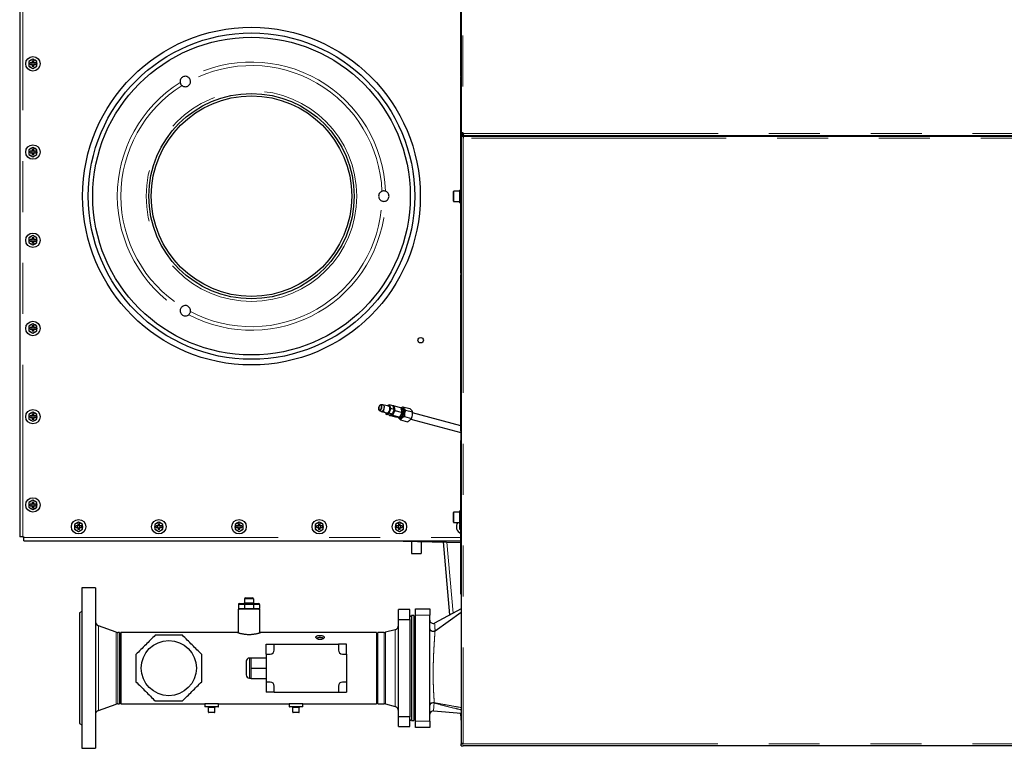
# Model space of a CAD drawing. Header units: millimetres. Extents: x 23 to 246, y 71 to 158.
# Tile 59 of 76: x 143 to 167, y 130 to 148. Entities that reach past the tile are written whole.
import ezdxf

# ---------------------------------------------------------------- set-up
doc = ezdxf.new("R2010")
doc.units = ezdxf.units.MM
doc.linetypes.add('PHANTOM', pattern=[12.7, 6.35, -1.27, 1.27, -1.27, 1.27, -1.27])

msp = doc.modelspace()

# ---------------------------------------------------------------- linework, layer by layer
at = {"color": 7, "linetype": 'Continuous', "lineweight": 25}
for p, q in [((153.831, 155.635), (153.831, 145.591)), ((153.825, 147.01), (153.825, 152.97)), ((142.822, 152.502), (142.822, 135.514)), ((143.152, 147.423), (143.052, 147.366)), ((143.052, 147.366), (143.052, 147.25)), ((143.132, 147.328), (143.082, 147.328)), ((143.082, 147.288), (143.082, 147.328)), ((143.122, 147.328), (143.122, 147.288)), ((143.132, 147.378), (143.172, 147.378)), ((143.132, 147.378), (143.132, 147.328)), ((143.172, 147.338), (143.132, 147.338)), ((143.252, 147.366), (143.152, 147.423)), ((143.172, 147.328), (143.172, 147.378)), ((143.223, 147.328), (143.172, 147.328)), ((143.182, 147.288), (143.182, 147.328)), ((143.223, 147.328), (143.223, 147.288)), ((143.252, 147.25), (143.252, 147.366)), ((143.052, 147.25), (143.152, 147.192)), ((143.082, 147.288), (143.132, 147.288)), ((143.132, 147.288), (143.132, 147.237)), ((143.132, 147.278), (143.172, 147.278)), ((143.172, 147.237), (143.132, 147.237)), ((143.152, 147.192), (143.252, 147.25)), ((143.172, 147.237), (143.172, 147.288)), ((143.172, 147.288), (143.223, 147.288)), ((153.831, 147.01), (153.825, 147.01)), ((153.825, 147.01), (153.825, 147.002)), ((153.831, 147.002), (153.825, 147.002)), ((153.825, 147.002), (153.825, 146.99)), ((153.825, 146.99), (153.831, 146.99)), ((153.825, 146.95), (153.825, 146.99)), ((153.825, 142.126), (153.825, 146.95)), ((153.831, 145.591), (153.851, 145.591)), ((153.831, 145.568), (153.831, 145.591)), ((153.851, 145.568), (153.831, 145.568)), ((153.831, 145.568), (153.831, 145.503)), ((153.831, 145.503), (153.831, 130.367)), ((153.831, 145.503), (153.881, 145.503)), ((153.851, 145.568), (153.851, 145.591)), ((153.851, 145.568), (153.876, 145.568)), ((153.857, 145.545), (153.857, 145.526)), ((153.857, 145.523), (153.857, 145.526)), ((153.857, 145.523), (190.763, 145.523)), ((153.857, 145.523), (153.857, 145.503)), ((153.876, 145.568), (153.887, 145.568)), ((153.881, 145.503), (153.881, 145.453)), ((153.881, 145.503), (173.141, 145.503)), ((143.152, 145.223), (143.052, 145.166)), ((143.052, 145.166), (143.052, 145.05)), ((143.132, 145.128), (143.082, 145.128)), ((143.082, 145.088), (143.082, 145.128)), ((143.122, 145.128), (143.122, 145.088)), ((143.132, 145.178), (143.172, 145.178)), ((143.132, 145.178), (143.132, 145.128)), ((143.172, 145.138), (143.132, 145.138)), ((143.252, 145.166), (143.152, 145.223)), ((143.172, 145.128), (143.172, 145.178)), ((143.223, 145.128), (143.172, 145.128)), ((143.182, 145.088), (143.182, 145.128)), ((143.223, 145.128), (143.223, 145.088)), ((143.252, 145.05), (143.252, 145.166)), ((143.052, 145.05), (143.152, 144.992)), ((143.082, 145.088), (143.132, 145.088)), ((143.132, 145.088), (143.132, 145.037)), ((143.132, 145.078), (143.172, 145.078)), ((143.172, 145.037), (143.132, 145.037)), ((143.152, 144.992), (143.252, 145.05)), ((143.172, 145.037), (143.172, 145.088)), ((143.172, 145.088), (143.223, 145.088)), ((153.825, 144.157), (153.801, 144.157)), ((153.801, 143.843), (153.801, 144.157)), ((153.641, 143.88), (153.641, 144.12)), ((153.801, 144.13), (153.651, 144.13)), ((153.651, 143.87), (153.801, 143.87)), ((153.801, 143.843), (153.825, 143.843)), ((143.152, 143.023), (143.052, 142.966)), ((143.052, 142.966), (143.052, 142.85)), ((143.132, 142.928), (143.082, 142.928)), ((143.082, 142.888), (143.082, 142.928)), ((143.122, 142.928), (143.122, 142.888)), ((143.132, 142.978), (143.172, 142.978)), ((143.132, 142.978), (143.132, 142.928)), ((143.172, 142.938), (143.132, 142.938)), ((143.252, 142.966), (143.152, 143.023)), ((143.172, 142.928), (143.172, 142.978)), ((143.223, 142.928), (143.172, 142.928)), ((143.182, 142.888), (143.182, 142.928)), ((143.223, 142.928), (143.223, 142.888)), ((143.252, 142.85), (143.252, 142.966)), ((143.052, 142.85), (143.152, 142.792)), ((143.082, 142.888), (143.132, 142.888)), ((143.132, 142.888), (143.132, 142.837)), ((143.132, 142.878), (143.172, 142.878)), ((143.172, 142.837), (143.132, 142.837)), ((143.152, 142.792), (143.252, 142.85)), ((143.172, 142.837), (143.172, 142.888)), ((143.172, 142.888), (143.223, 142.888)), ((153.825, 142.086), (153.825, 142.126)), ((153.831, 142.086), (153.825, 142.086)), ((153.825, 142.05), (153.831, 142.05)), ((153.825, 142.01), (153.825, 142.05)), ((153.825, 138.19), (153.825, 142.01)), ((143.152, 140.823), (143.052, 140.766)), ((143.052, 140.766), (143.052, 140.65)), ((143.132, 140.728), (143.082, 140.728)), ((143.082, 140.688), (143.082, 140.728)), ((143.122, 140.728), (143.122, 140.688)), ((143.132, 140.778), (143.172, 140.778)), ((143.132, 140.778), (143.132, 140.728)), ((143.172, 140.738), (143.132, 140.738)), ((143.252, 140.766), (143.152, 140.823)), ((143.172, 140.728), (143.172, 140.778)), ((143.223, 140.728), (143.172, 140.728)), ((143.182, 140.688), (143.182, 140.728)), ((143.223, 140.728), (143.223, 140.688)), ((143.252, 140.65), (143.252, 140.766)), ((143.052, 140.65), (143.152, 140.592)), ((143.082, 140.688), (143.132, 140.688)), ((143.132, 140.688), (143.132, 140.637)), ((143.132, 140.678), (143.172, 140.678)), ((143.172, 140.637), (143.132, 140.637)), ((143.152, 140.592), (143.252, 140.65)), ((143.172, 140.637), (143.172, 140.688)), ((143.172, 140.688), (143.223, 140.688)), ((151.872, 138.805), (151.822, 138.802)), ((152.025, 138.766), (151.881, 138.805)), ((152.045, 138.803), (151.98, 138.778)), ((152.079, 138.713), (152.045, 138.803)), ((152.125, 138.782), (152.045, 138.803)), ((152.125, 138.782), (152.159, 138.691)), ((152.328, 138.731), (152.168, 138.773)), ((152.377, 138.756), (152.553, 138.709)), ((143.152, 138.623), (143.052, 138.566)), ((143.052, 138.566), (143.052, 138.45)), ((143.132, 138.528), (143.082, 138.528)), ((143.082, 138.488), (143.082, 138.528)), ((143.082, 138.488), (143.132, 138.488)), ((143.122, 138.528), (143.122, 138.488)), ((143.132, 138.578), (143.172, 138.578)), ((143.132, 138.578), (143.132, 138.528)), ((143.172, 138.538), (143.132, 138.538)), ((143.132, 138.488), (143.132, 138.437)), ((143.252, 138.566), (143.152, 138.623)), ((143.172, 138.528), (143.172, 138.578)), ((143.223, 138.528), (143.172, 138.528)), ((143.172, 138.437), (143.172, 138.488)), ((143.172, 138.488), (143.223, 138.488)), ((143.182, 138.488), (143.182, 138.528)), ((143.223, 138.528), (143.223, 138.488)), ((143.252, 138.45), (143.252, 138.566)), ((151.787, 138.671), (151.829, 138.644)), ((151.837, 138.64), (151.981, 138.602)), ((151.944, 138.612), (151.961, 138.565)), ((151.961, 138.565), (152.037, 138.594)), ((152.041, 138.544), (151.961, 138.565)), ((152.037, 138.594), (152.079, 138.713)), ((152.117, 138.572), (152.037, 138.594)), ((152.117, 138.572), (152.041, 138.544)), ((152.044, 138.545), (152.046, 138.539)), ((152.206, 138.497), (152.046, 138.539)), ((152.159, 138.691), (152.079, 138.713)), ((152.159, 138.691), (152.117, 138.572)), ((152.286, 138.496), (152.126, 138.539)), ((152.347, 138.613), (152.187, 138.656)), ((152.364, 138.717), (152.332, 138.726)), ((152.416, 138.51), (152.592, 138.463)), ((152.445, 138.674), (152.621, 138.627)), ((153.825, 138.282), (152.621, 138.602)), ((143.052, 138.45), (143.152, 138.392)), ((143.132, 138.478), (143.172, 138.478)), ((143.172, 138.437), (143.132, 138.437)), ((143.152, 138.392), (143.252, 138.45)), ((152.267, 138.484), (152.299, 138.476)), ((152.318, 138.429), (152.494, 138.382)), ((152.579, 138.448), (153.825, 138.116)), ((153.825, 138.15), (153.825, 138.19)), ((153.831, 138.15), (153.825, 138.15)), ((153.825, 138.15), (153.825, 137.91)), ((153.825, 137.91), (153.831, 137.91)), ((153.825, 137.87), (153.825, 137.91)), ((153.825, 134.126), (153.825, 137.87)), ((143.152, 136.423), (143.052, 136.366)), ((143.052, 136.366), (143.052, 136.25)), ((143.132, 136.328), (143.082, 136.328)), ((143.082, 136.288), (143.082, 136.328)), ((143.082, 136.288), (143.132, 136.288)), ((143.122, 136.328), (143.122, 136.288)), ((143.132, 136.378), (143.172, 136.378)), ((143.132, 136.378), (143.132, 136.328)), ((143.172, 136.338), (143.132, 136.338)), ((143.132, 136.288), (143.132, 136.237)), ((143.132, 136.278), (143.172, 136.278)), ((143.252, 136.366), (143.152, 136.423)), ((143.172, 136.328), (143.172, 136.378)), ((143.223, 136.328), (143.172, 136.328)), ((143.172, 136.237), (143.172, 136.288)), ((143.172, 136.288), (143.223, 136.288)), ((143.182, 136.288), (143.182, 136.328)), ((143.223, 136.328), (143.223, 136.288)), ((143.252, 136.25), (143.252, 136.366)), ((143.052, 136.25), (143.152, 136.192)), ((143.172, 136.237), (143.132, 136.237)), ((143.152, 136.192), (143.252, 136.25)), ((153.641, 135.88), (153.641, 136.12)), ((153.801, 136.13), (153.651, 136.13)), ((153.825, 136.157), (153.801, 136.157)), ((153.801, 135.843), (153.801, 136.157)), ((144.292, 135.879), (144.192, 135.822)), ((144.192, 135.822), (144.192, 135.706)), ((144.272, 135.834), (144.312, 135.834)), ((144.272, 135.834), (144.272, 135.784)), ((144.312, 135.794), (144.272, 135.794)), ((144.392, 135.822), (144.292, 135.879)), ((144.312, 135.784), (144.312, 135.834)), ((144.392, 135.706), (144.392, 135.822)), ((146.292, 135.879), (146.192, 135.822)), ((146.192, 135.822), (146.192, 135.706)), ((146.272, 135.834), (146.312, 135.834)), ((146.272, 135.834), (146.272, 135.784)), ((146.312, 135.794), (146.272, 135.794)), ((146.392, 135.822), (146.292, 135.879)), ((146.312, 135.784), (146.312, 135.834)), ((146.392, 135.706), (146.392, 135.822)), ((148.292, 135.879), (148.192, 135.822)), ((148.192, 135.822), (148.192, 135.706)), ((148.272, 135.834), (148.312, 135.834)), ((148.272, 135.834), (148.272, 135.784)), ((148.312, 135.794), (148.272, 135.794)), ((148.392, 135.822), (148.292, 135.879)), ((148.312, 135.784), (148.312, 135.834)), ((148.392, 135.706), (148.392, 135.822)), ((150.292, 135.879), (150.192, 135.822)), ((150.192, 135.822), (150.192, 135.706)), ((150.272, 135.834), (150.312, 135.834)), ((150.272, 135.834), (150.272, 135.784)), ((150.312, 135.794), (150.272, 135.794)), ((150.392, 135.822), (150.292, 135.879)), ((150.312, 135.784), (150.312, 135.834)), ((150.392, 135.706), (150.392, 135.822)), ((152.292, 135.879), (152.192, 135.822)), ((152.192, 135.822), (152.192, 135.706)), ((152.272, 135.834), (152.312, 135.834)), ((152.272, 135.834), (152.272, 135.784)), ((152.312, 135.794), (152.272, 135.794)), ((152.392, 135.822), (152.292, 135.879)), ((152.312, 135.784), (152.312, 135.834)), ((152.392, 135.706), (152.392, 135.822)), ((153.651, 135.87), (153.801, 135.87)), ((153.825, 135.841), (153.792, 135.822)), ((153.792, 135.822), (153.792, 135.706)), ((153.801, 135.843), (153.825, 135.843)), ((144.192, 135.706), (144.292, 135.648)), ((144.272, 135.784), (144.222, 135.784)), ((144.222, 135.744), (144.222, 135.784)), ((144.222, 135.744), (144.272, 135.744)), ((144.262, 135.784), (144.262, 135.744)), ((144.272, 135.744), (144.272, 135.693)), ((144.272, 135.734), (144.312, 135.734)), ((144.312, 135.693), (144.272, 135.693)), ((144.292, 135.648), (144.392, 135.706)), ((144.363, 135.784), (144.312, 135.784)), ((144.312, 135.693), (144.312, 135.744)), ((144.312, 135.744), (144.363, 135.744)), ((144.322, 135.744), (144.322, 135.784)), ((144.363, 135.784), (144.363, 135.744)), ((146.192, 135.706), (146.292, 135.648)), ((146.272, 135.784), (146.222, 135.784)), ((146.222, 135.744), (146.222, 135.784)), ((146.222, 135.744), (146.272, 135.744)), ((146.262, 135.784), (146.262, 135.744)), ((146.272, 135.744), (146.272, 135.693)), ((146.272, 135.734), (146.312, 135.734)), ((146.312, 135.693), (146.272, 135.693)), ((146.292, 135.648), (146.392, 135.706)), ((146.363, 135.784), (146.312, 135.784)), ((146.312, 135.693), (146.312, 135.744)), ((146.312, 135.744), (146.363, 135.744)), ((146.322, 135.744), (146.322, 135.784)), ((146.363, 135.784), (146.363, 135.744)), ((148.192, 135.706), (148.292, 135.648)), ((148.272, 135.784), (148.222, 135.784)), ((148.222, 135.744), (148.222, 135.784)), ((148.222, 135.744), (148.272, 135.744)), ((148.262, 135.784), (148.262, 135.744)), ((148.272, 135.744), (148.272, 135.693)), ((148.272, 135.734), (148.312, 135.734)), ((148.312, 135.693), (148.272, 135.693)), ((148.292, 135.648), (148.392, 135.706)), ((148.363, 135.784), (148.312, 135.784)), ((148.312, 135.693), (148.312, 135.744)), ((148.312, 135.744), (148.363, 135.744)), ((148.322, 135.744), (148.322, 135.784)), ((148.363, 135.784), (148.363, 135.744)), ((150.192, 135.706), (150.292, 135.648)), ((150.272, 135.784), (150.222, 135.784)), ((150.222, 135.744), (150.222, 135.784)), ((150.222, 135.744), (150.272, 135.744)), ((150.262, 135.784), (150.262, 135.744)), ((150.272, 135.744), (150.272, 135.693)), ((150.272, 135.734), (150.312, 135.734)), ((150.312, 135.693), (150.272, 135.693)), ((150.292, 135.648), (150.392, 135.706)), ((150.363, 135.784), (150.312, 135.784)), ((150.312, 135.693), (150.312, 135.744)), ((150.312, 135.744), (150.363, 135.744)), ((150.322, 135.744), (150.322, 135.784)), ((150.363, 135.784), (150.363, 135.744)), ((152.192, 135.706), (152.292, 135.648)), ((152.272, 135.784), (152.222, 135.784)), ((152.222, 135.744), (152.222, 135.784)), ((152.222, 135.744), (152.272, 135.744)), ((152.262, 135.784), (152.262, 135.744)), ((152.272, 135.744), (152.272, 135.693)), ((152.272, 135.734), (152.312, 135.734)), ((152.312, 135.693), (152.272, 135.693)), ((152.292, 135.648), (152.392, 135.706)), ((152.363, 135.784), (152.312, 135.784)), ((152.312, 135.693), (152.312, 135.744)), ((152.312, 135.744), (152.363, 135.744)), ((152.322, 135.744), (152.322, 135.784)), ((152.363, 135.784), (152.363, 135.744)), ((153.792, 135.706), (153.825, 135.687)), ((153.825, 135.784), (153.822, 135.784)), ((153.822, 135.744), (153.822, 135.784)), ((153.822, 135.744), (153.825, 135.744)), ((142.902, 135.514), (142.822, 135.514)), ((142.902, 135.514), (142.922, 135.514)), ((142.922, 135.514), (142.922, 135.494)), ((142.922, 135.414), (142.922, 135.494)), ((142.922, 135.414), (153.825, 135.414)), ((152.025, 135.414), (153.825, 135.374)), ((152.591, 135.401), (152.591, 135.098)), ((152.831, 135.396), (152.831, 135.098)), ((153.545, 133.564), (153.387, 135.384)), ((152.591, 135.098), (152.831, 135.098)), ((144.711, 134.238), (144.371, 134.238)), ((144.371, 134.238), (144.371, 130.238)), ((144.711, 134.238), (144.711, 130.238)), ((153.825, 134.086), (153.825, 134.126)), ((153.831, 134.086), (153.825, 134.086)), ((148.276, 133.827), (148.276, 133.727)), ((148.296, 133.847), (148.44, 133.847)), ((148.431, 133.967), (148.431, 133.867)), ((148.432, 133.827), (148.432, 133.727)), ((148.44, 133.847), (148.643, 133.847)), ((148.451, 133.987), (148.631, 133.987)), ((148.643, 133.847), (148.786, 133.847)), ((148.651, 133.967), (148.651, 133.867)), ((148.651, 133.827), (148.651, 133.727)), ((148.806, 133.827), (148.806, 133.727)), ((144.371, 133.653), (144.311, 133.618)), ((144.311, 133.618), (144.311, 130.858)), ((148.271, 133.707), (148.271, 133.121)), ((148.811, 133.707), (148.271, 133.707)), ((148.811, 133.121), (148.811, 133.707)), ((152.271, 133.454), (152.271, 133.698)), ((152.551, 133.698), (152.271, 133.698)), ((152.551, 133.454), (152.551, 133.698)), ((152.691, 133.718), (153.051, 133.718)), ((152.691, 133.558), (152.691, 133.718)), ((153.051, 133.718), (153.051, 133.558)), ((153.831, 133.718), (153.169, 133.361)), ((153.181, 133.171), (153.831, 133.63)), ((152.271, 133.454), (152.551, 133.454)), ((152.271, 131.022), (152.271, 133.454)), ((152.591, 133.518), (152.551, 133.541)), ((152.551, 133.454), (152.551, 131.022)), ((152.651, 133.548), (152.591, 133.548)), ((152.591, 133.548), (152.591, 130.928)), ((152.651, 133.548), (152.651, 130.928)), ((152.691, 133.518), (152.651, 133.518)), ((152.691, 130.918), (152.691, 133.558)), ((153.051, 130.918), (153.051, 133.558)), ((145.229, 133.134), (144.79, 133.294)), ((145.311, 133.127), (145.271, 133.127)), ((145.311, 133.127), (145.311, 131.349)), ((147.048, 133.127), (145.341, 133.127)), ((145.341, 133.127), (145.341, 131.349)), ((148.251, 133.127), (147.175, 133.127)), ((151.721, 133.127), (148.831, 133.127)), ((151.721, 133.127), (151.721, 131.349)), ((151.915, 133.127), (151.751, 133.127)), ((151.751, 131.349), (151.751, 133.127)), ((152.183, 133.194), (151.947, 133.131)), ((153.181, 133.171), (153.18, 133.17)), ((148.971, 132.588), (148.971, 132.838)), ((148.971, 132.838), (149.171, 132.838)), ((149.171, 132.688), (149.171, 132.838)), ((149.171, 132.838), (150.771, 132.838)), ((150.771, 132.838), (150.771, 132.688)), ((150.971, 132.838), (150.771, 132.838)), ((150.971, 132.588), (150.971, 132.838)), ((148.471, 132.408), (148.471, 132.068)), ((148.591, 132.488), (148.551, 132.488)), ((148.591, 132.238), (148.591, 132.498)), ((148.591, 132.498), (148.971, 132.498)), ((148.971, 132.588), (148.971, 131.888)), ((148.971, 132.588), (149.071, 132.588)), ((150.871, 132.588), (150.971, 132.588)), ((150.971, 132.588), (150.971, 131.888)), ((148.591, 131.978), (148.591, 132.238)), ((148.591, 132.238), (148.971, 132.238)), ((148.551, 131.988), (148.591, 131.988)), ((148.591, 131.978), (148.971, 131.978)), ((149.071, 131.888), (148.971, 131.888)), ((148.971, 131.888), (148.971, 131.638)), ((150.971, 131.888), (150.871, 131.888)), ((150.971, 131.888), (150.971, 131.638)), ((149.171, 131.638), (148.971, 131.638)), ((149.171, 131.638), (149.171, 131.788)), ((149.171, 131.638), (150.771, 131.638)), ((150.771, 131.788), (150.771, 131.638)), ((150.771, 131.638), (150.971, 131.638)), ((144.79, 131.182), (145.229, 131.342)), ((145.271, 131.349), (145.311, 131.349)), ((145.341, 131.349), (147.441, 131.349)), ((147.441, 131.349), (147.441, 131.279)), ((147.781, 131.349), (147.441, 131.349)), ((147.771, 131.269), (147.451, 131.269)), ((147.531, 131.139), (147.531, 131.259)), ((147.681, 131.129), (147.541, 131.129)), ((147.691, 131.139), (147.691, 131.259)), ((147.781, 131.349), (149.541, 131.349)), ((147.781, 131.279), (147.781, 131.349)), ((149.541, 131.349), (149.541, 131.279)), ((149.881, 131.349), (149.541, 131.349)), ((149.871, 131.269), (149.551, 131.269)), ((149.631, 131.139), (149.631, 131.259)), ((149.781, 131.129), (149.641, 131.129)), ((149.791, 131.139), (149.791, 131.259)), ((149.881, 131.349), (151.721, 131.349)), ((149.881, 131.279), (149.881, 131.349)), ((151.751, 131.349), (151.915, 131.349)), ((151.947, 131.345), (152.183, 131.282)), ((153.138, 131.171), (153.831, 131.118)), ((152.551, 131.022), (152.271, 131.022)), ((152.271, 130.778), (152.271, 131.022)), ((152.551, 130.778), (152.551, 131.022)), ((152.551, 130.935), (152.591, 130.958)), ((152.591, 130.928), (152.651, 130.928)), ((152.651, 130.958), (152.691, 130.958)), ((152.691, 130.758), (152.691, 130.918)), ((153.051, 130.918), (153.051, 130.758)), ((144.311, 130.858), (144.371, 130.823)), ((152.271, 130.778), (152.551, 130.778)), ((153.051, 130.758), (152.691, 130.758)), ((144.371, 130.238), (144.711, 130.238)), ((153.831, 130.367), (153.831, 130.353)), ((153.831, 130.303), (153.831, 130.353)), ((153.831, 130.353), (153.881, 130.353)), ((153.831, 130.303), (153.881, 130.303)), ((153.856, 130.358), (153.856, 130.353)), ((173.141, 130.303), (153.881, 130.303))]:
    msp.add_line(p, q, dxfattribs=at)
at = {"color": 8, "linetype": 'PHANTOM', "lineweight": 18}
for p, q in [((153.876, 155.635), (153.876, 145.591)), ((142.902, 152.502), (142.902, 135.514)), ((153.831, 146.95), (153.825, 146.95)), ((153.876, 145.591), (153.876, 145.568)), ((153.881, 145.453), (153.881, 130.353)), ((173.141, 145.453), (153.881, 145.453)), ((153.887, 145.568), (190.808, 145.568)), ((153.651, 144.13), (153.651, 143.87)), ((153.825, 142.126), (153.831, 142.126)), ((153.831, 142.01), (153.825, 142.01)), ((153.825, 138.19), (153.831, 138.19)), ((153.831, 137.87), (153.825, 137.87)), ((153.651, 136.13), (153.651, 135.87)), ((142.922, 135.494), (153.825, 135.494)), ((153.631, 133.61), (153.477, 135.382)), ((153.825, 134.126), (153.831, 134.126)), ((148.432, 133.827), (148.276, 133.827)), ((148.651, 133.967), (148.431, 133.967)), ((148.431, 133.867), (148.651, 133.867)), ((148.651, 133.827), (148.432, 133.827)), ((148.806, 133.827), (148.651, 133.827)), ((148.276, 133.727), (148.432, 133.727)), ((148.432, 133.727), (148.651, 133.727)), ((148.651, 133.727), (148.806, 133.727)), ((153.051, 133.558), (152.691, 133.558)), ((144.79, 133.294), (144.79, 131.182)), ((145.229, 133.134), (145.229, 131.342)), ((145.271, 133.127), (145.271, 131.349)), ((151.915, 131.349), (151.915, 133.127)), ((151.947, 131.345), (151.947, 133.131)), ((152.183, 131.282), (152.183, 133.194)), ((153.18, 133.17), (153.18, 133.17)), ((148.551, 132.488), (148.551, 131.988)), ((153.161, 131.366), (153.163, 131.375)), ((147.441, 131.279), (147.781, 131.279)), ((147.691, 131.259), (147.531, 131.259)), ((147.531, 131.139), (147.691, 131.139)), ((149.541, 131.279), (149.881, 131.279)), ((149.791, 131.259), (149.631, 131.259)), ((149.631, 131.139), (149.791, 131.139)), ((152.691, 130.918), (153.051, 130.918)), ((153.881, 130.353), (173.141, 130.353))]:
    msp.add_line(p, q, dxfattribs=at)
at = {"color": 7, "linetype": 'Continuous', "lineweight": 25, "flags": 128}
for points in [[(151.853, 138.751), (151.851, 138.771), (151.845, 138.788), (151.836, 138.799), (151.824, 138.802), (151.81, 138.799), (151.797, 138.789), (151.785, 138.773), (151.776, 138.753), (151.771, 138.731), (151.77, 138.709), (151.774, 138.69), (151.781, 138.676), (151.792, 138.669), (151.805, 138.669), (151.819, 138.675), (151.832, 138.689), (151.842, 138.707), (151.85, 138.729), (151.853, 138.751)], [(151.847, 138.749), (151.846, 138.767), (151.84, 138.782), (151.831, 138.791), (151.82, 138.794), (151.807, 138.789), (151.795, 138.778), (151.785, 138.761), (151.778, 138.742), (151.775, 138.722), (151.777, 138.703), (151.782, 138.688), (151.791, 138.679), (151.803, 138.677), (151.815, 138.681), (151.827, 138.693), (151.837, 138.709), (151.844, 138.728), (151.847, 138.749)], [(151.91, 138.742), (151.907, 138.717), (151.9, 138.693), (151.889, 138.671), (151.875, 138.654), (151.86, 138.643), (151.845, 138.639), (151.831, 138.643), (151.829, 138.644)], [(151.872, 138.805), (151.881, 138.805), (151.894, 138.797), (151.903, 138.784), (151.909, 138.764), (151.91, 138.742)], [(152.129, 138.773), (152.131, 138.773), (152.146, 138.764), (152.158, 138.749), (152.166, 138.728), (152.17, 138.703), (152.17, 138.675), (152.165, 138.646), (152.156, 138.618), (152.143, 138.592), (152.128, 138.571), (152.111, 138.555), (152.093, 138.545), (152.076, 138.543), (152.06, 138.548), (152.057, 138.55)], [(151.981, 138.602), (151.989, 138.601), (152.004, 138.605), (152.019, 138.616), (152.033, 138.633), (152.044, 138.654), (152.051, 138.679), (152.054, 138.703)], [(152.087, 138.561), (152.092, 138.562), (152.104, 138.567)], [(152.372, 138.666), (152.374, 138.639), (152.372, 138.61), (152.365, 138.58), (152.355, 138.552), (152.341, 138.528), (152.325, 138.507), (152.307, 138.493), (152.289, 138.485), (152.272, 138.484), (152.256, 138.489), (152.251, 138.493)], [(152.35, 138.721), (152.36, 138.721), (152.376, 138.715), (152.389, 138.702), (152.4, 138.683), (152.406, 138.659), (152.408, 138.631), (152.405, 138.601), (152.398, 138.571), (152.388, 138.543), (152.374, 138.518), (152.357, 138.497), (152.339, 138.482), (152.321, 138.474), (152.303, 138.473), (152.287, 138.479), (152.286, 138.479)], [(152.288, 138.498), (152.294, 138.501), (152.311, 138.514), (152.327, 138.532), (152.34, 138.555), (152.351, 138.581), (152.358, 138.609), (152.36, 138.637), (152.359, 138.663)], [(152.299, 138.476), (152.304, 138.475), (152.321, 138.476), (152.339, 138.484), (152.357, 138.499), (152.373, 138.519), (152.387, 138.544), (152.397, 138.572), (152.404, 138.601), (152.406, 138.63), (152.404, 138.657)], [(153.823, 135.843), (153.82, 135.84), (153.814, 135.834)], [(153.814, 135.693), (153.82, 135.687), (153.825, 135.683)]]:
    msp.add_lwpolyline(points, dxfattribs=at)
at = {"color": 8, "linetype": 'PHANTOM', "lineweight": 18, "flags": 128}
for points in [[(153.051, 131.323), (153.054, 131.337), (153.061, 131.35), (153.072, 131.361), (153.087, 131.37), (153.105, 131.376), (153.124, 131.379), (153.144, 131.379), (153.163, 131.375)], [(153.161, 131.366), (153.153, 131.296), (153.146, 131.24), (153.143, 131.21), (153.14, 131.189), (153.138, 131.176), (153.138, 131.171), (153.138, 131.171)]]:
    msp.add_lwpolyline(points, dxfattribs=at)
at = {"color": 7, "linetype": 'Continuous', "lineweight": 25}
for centre, radius in [((148.602, 144.008), 4.21), ((148.602, 144.008), 4.07), ((148.602, 144.008), 3.96), ((143.152, 147.308), 0.18), ((148.602, 144.008), 2.56), ((148.602, 144.008), 2.5), ((143.152, 145.108), 0.18), ((143.152, 142.908), 0.18), ((143.152, 140.708), 0.18), ((152.822, 140.414), 0.068), ((143.152, 138.508), 0.18), ((143.152, 136.308), 0.18), ((144.292, 135.764), 0.18), ((146.292, 135.764), 0.18), ((148.292, 135.764), 0.18), ((150.292, 135.764), 0.18), ((152.292, 135.764), 0.18), ((146.541, 132.238), 0.688)]:
    msp.add_circle(centre, radius, dxfattribs=at)
at = {"color": 8, "linetype": 'PHANTOM', "lineweight": 18}
msp.add_circle((148.602, 144.008), 2.626, dxfattribs=at)
at = {"color": 7, "linetype": 'Continuous', "lineweight": 25}
for centre, radius, start, end in [((143.152, 147.308), 0.105, 162.2472, 197.7528), ((143.152, 147.308), 0.105, 102.2472, 137.7528), ((143.152, 147.308), 0.105, 42.2472, 77.7528), ((143.152, 147.308), 0.105, 342.2472, 17.7528), ((143.152, 147.308), 0.105, 222.2472, 257.7528), ((143.152, 147.308), 0.105, 282.2472, 317.7528), ((153.857, 145.568), 0.03, 0.0668, 49.1184), ((143.152, 145.108), 0.105, 162.2472, 197.7528), ((143.152, 145.108), 0.105, 102.2472, 137.7528), ((143.152, 145.108), 0.105, 42.2472, 77.7528), ((143.152, 145.108), 0.105, 342.2472, 17.7528), ((143.152, 145.108), 0.105, 222.2472, 257.7528), ((143.152, 145.108), 0.105, 282.2472, 317.7528), ((153.651, 144.12), 0.01, 90, 180), ((153.651, 143.88), 0.01, 180, 270), ((143.152, 142.908), 0.105, 162.2472, 197.7528), ((143.152, 142.908), 0.105, 102.2472, 137.7528), ((143.152, 142.908), 0.105, 42.2472, 77.7528), ((143.152, 142.908), 0.105, 342.2472, 17.7528), ((143.152, 142.908), 0.105, 222.2472, 257.7528), ((143.152, 142.908), 0.105, 282.2472, 317.7528), ((153.861, 142.086), 0.036, 180, 213.5573), ((143.152, 140.708), 0.105, 162.2472, 197.7528), ((143.152, 140.708), 0.105, 102.2472, 137.7528), ((143.152, 140.708), 0.105, 42.2472, 77.7528), ((143.152, 140.708), 0.105, 342.2472, 17.7528), ((143.152, 140.708), 0.105, 222.2472, 257.7528), ((143.152, 140.708), 0.105, 282.2472, 317.7528), ((151.998, 138.715), 0.0578, 347.9128, 61.5766), ((152.094, 138.702), 0.0636, 4.5853, 46.7517), ((143.152, 138.508), 0.105, 162.2472, 197.7528), ((143.152, 138.508), 0.105, 102.2472, 137.7528), ((143.152, 138.508), 0.105, 42.2472, 77.7528), ((143.152, 138.508), 0.105, 342.2472, 17.7528), ((152.003, 138.684), 0.157, 318.5051, 8.3133), ((151.981, 138.69), 0.17, 330.3947, 350.5788), ((152.196, 138.634), 0.162, 307.4015, 9.3614), ((152.306, 138.665), 0.0665, 1.1536, 67.3866), ((152.284, 138.656), 0.0752, 5.1073, 45.2157), ((152.28, 138.653), 0.0759, 5.7851, 38.8287), ((152.338, 138.656), 0.0665, 1.1527, 67.3859), ((143.152, 138.508), 0.105, 222.2472, 257.7528), ((143.152, 138.508), 0.105, 282.2472, 317.7528), ((143.152, 136.308), 0.105, 162.2472, 197.7528), ((143.152, 136.308), 0.105, 102.2472, 137.7528), ((143.152, 136.308), 0.105, 42.2472, 77.7528), ((143.152, 136.308), 0.105, 342.2472, 17.7528), ((143.152, 136.308), 0.105, 222.2472, 257.7528), ((143.152, 136.308), 0.105, 282.2472, 317.7528), ((153.651, 136.12), 0.01, 90, 180), ((144.292, 135.764), 0.105, 162.2472, 197.7528), ((144.292, 135.764), 0.105, 102.2472, 137.7528), ((144.292, 135.764), 0.105, 42.2472, 77.7528), ((144.292, 135.764), 0.105, 342.2472, 17.7528), ((146.292, 135.764), 0.105, 162.2472, 197.7528), ((146.292, 135.764), 0.105, 102.2472, 137.7528), ((146.292, 135.764), 0.105, 42.2472, 77.7528), ((146.292, 135.764), 0.105, 342.2472, 17.7528), ((148.292, 135.764), 0.105, 162.2472, 197.7528), ((148.292, 135.764), 0.105, 102.2472, 137.7528), ((148.292, 135.764), 0.105, 42.2472, 77.7528), ((148.292, 135.764), 0.105, 342.2472, 17.7528), ((150.292, 135.764), 0.105, 162.2472, 197.7528), ((150.292, 135.764), 0.105, 102.2472, 137.7528), ((150.292, 135.764), 0.105, 42.2472, 77.7528), ((150.292, 135.764), 0.105, 342.2472, 17.7528), ((152.292, 135.764), 0.105, 162.2472, 197.7528), ((152.292, 135.764), 0.105, 102.2472, 137.7528), ((152.292, 135.764), 0.105, 42.2472, 77.7528), ((152.292, 135.764), 0.105, 342.2472, 17.7528), ((153.651, 135.88), 0.01, 180, 270), ((153.892, 135.764), 0.18, 143.8951, 248.2688), ((153.892, 135.764), 0.105, 162.2472, 197.7528), ((144.292, 135.764), 0.105, 222.2472, 257.7528), ((144.292, 135.764), 0.105, 282.2472, 317.7528), ((146.292, 135.764), 0.105, 222.2472, 257.7528), ((146.292, 135.764), 0.105, 282.2472, 317.7528), ((148.292, 135.764), 0.105, 222.2472, 257.7528), ((148.292, 135.764), 0.105, 282.2472, 317.7528), ((150.292, 135.764), 0.105, 222.2472, 257.7528), ((150.292, 135.764), 0.105, 282.2472, 317.7528), ((152.292, 135.764), 0.105, 222.2472, 257.7528), ((152.292, 135.764), 0.105, 282.2472, 317.7528), ((148.296, 133.827), 0.02, 90, 180), ((148.411, 133.867), 0.02, 270, 0), ((148.451, 133.967), 0.02, 90, 180), ((148.631, 133.967), 0.02, 0, 90), ((148.671, 133.867), 0.02, 180, 270), ((148.786, 133.827), 0.02, 0, 90), ((148.296, 133.727), 0.02, 180, 270), ((148.786, 133.727), 0.02, 270, 0), ((144.831, 133.407), 0.12, 180, 250), ((153.131, 133.432), 0.08, 179.9998, 298.2717), ((145.271, 133.247), 0.12, 250, 270), ((151.915, 133.247), 0.12, 270, 285), ((152.151, 133.31), 0.12, 285, 0), ((149.071, 132.688), 0.1, 270, 0), ((150.871, 132.688), 0.1, 180, 270), ((148.551, 132.408), 0.08, 90, 180), ((148.551, 132.068), 0.08, 180, 270), ((149.071, 131.788), 0.1, 0, 90), ((150.871, 131.788), 0.1, 90, 180), ((144.831, 131.069), 0.12, 110, 180), ((145.271, 131.229), 0.12, 90, 110), ((147.451, 131.279), 0.01, 180, 270), ((147.521, 131.259), 0.01, 0, 90), ((147.541, 131.139), 0.01, 180, 270), ((147.681, 131.139), 0.01, 270, 0), ((147.701, 131.259), 0.01, 90, 180), ((147.771, 131.279), 0.01, 270, 0), ((149.551, 131.279), 0.01, 180, 270), ((149.621, 131.259), 0.01, 0, 90), ((149.641, 131.139), 0.01, 180, 270), ((149.781, 131.139), 0.01, 270, 0), ((149.801, 131.259), 0.01, 90, 180), ((149.871, 131.279), 0.01, 270, 0), ((151.915, 131.229), 0.12, 75, 90), ((152.151, 131.166), 0.12, 0, 75), ((153.131, 131.091), 0.08, 85.6282, 179.8904), ((160.275, 131.682), 6.49, 184.9812, 186.8492)]:
    msp.add_arc(centre, radius, start, end, dxfattribs=at)
at = {"color": 8, "linetype": 'PHANTOM', "lineweight": 18}
for centre, radius, start, end in [((148.602, 144.008), 3.345, 2.1057, 117.8943), ((148.602, 144.008), 3.256, 2.1359, 117.8641), ((148.602, 144.008), 3.345, 122.1057, 237.8943), ((148.602, 144.008), 3.256, 122.1359, 237.8641), ((148.602, 144.008), 3.345, 242.1057, 357.8943), ((148.602, 144.008), 3.256, 242.1359, 357.8641), ((145.225, 132.774), 7.966, 2.8506, 4.2254), ((153.13, 131.293), 0.0792, 67.0524, 172.7374)]:
    msp.add_arc(centre, radius, start, end, dxfattribs=at)
at = {"color": 7, "linetype": 'Continuous', "lineweight": 25}
for centre, start_param, end_param in [((148.44, 133.827), 0, 1.570796), ((148.643, 133.827), 4.712389, 6.283185), ((148.44, 133.727), 1.570796, 3.141593), ((148.643, 133.727), 3.141593, 4.712389)]:
    msp.add_ellipse(centre, major_axis=(0, 0.02), ratio=0.414214, start_param=start_param, end_param=end_param, dxfattribs=at)
for points, knots in [([(147.037, 146.964), (147.025, 146.973), (147.001, 146.99), (146.956, 146.998), (146.912, 146.992), (146.873, 146.972), (146.843, 146.941), (146.825, 146.902), (146.82, 146.867), (146.823, 146.847), (146.824, 146.841)], [0, 0, 0, 0, 0.139439, 0.279064, 0.415043, 0.546795, 0.676608, 0.807348, 0.941416, 1, 1, 1, 1]), ([(146.824, 146.841), (146.827, 146.831), (146.833, 146.81), (146.85, 146.783), (146.864, 146.77), (146.87, 146.765)], [0, 0, 0, 0, 0.349128, 0.735156, 1, 1, 1, 1]), ([(146.87, 146.765), (146.883, 146.757), (146.907, 146.741), (146.953, 146.734), (146.997, 146.741), (147.035, 146.763), (147.063, 146.795), (147.08, 146.834), (147.083, 146.866), (147.081, 146.883), (147.08, 146.886)], [0, 0, 0, 0, 0.144214, 0.28865, 0.428327, 0.562338, 0.69399, 0.827392, 0.965703, 1, 1, 1, 1]), ([(147.08, 146.886), (147.078, 146.898), (147.072, 146.92), (147.055, 146.947), (147.042, 146.959), (147.037, 146.964)], [0, 0, 0, 0, 0.382369, 0.765809, 1, 1, 1, 1]), ([(153.831, 145.591), (153.832, 145.592), (153.832, 145.594), (153.834, 145.596), (153.838, 145.598), (153.844, 145.598), (153.852, 145.598), (153.86, 145.596), (153.869, 145.594), (153.874, 145.592), (153.876, 145.591)], [0, 0, 0, 0, 0.115373, 0.238976, 0.368197, 0.499997, 0.631889, 0.760899, 0.883225, 1, 1, 1, 1]), ([(153.851, 145.591), (153.852, 145.592), (153.852, 145.594), (153.853, 145.596), (153.854, 145.597), (153.855, 145.597)], [0, 0, 0, 0, 0.371965, 0.745168, 1, 1, 1, 1]), ([(153.887, 145.568), (153.887, 145.564), (153.886, 145.557), (153.885, 145.548), (153.882, 145.54), (153.878, 145.534), (153.874, 145.53), (153.869, 145.528), (153.863, 145.526), (153.859, 145.526), (153.857, 145.526)], [0, 0, 0, 0, 0.156767, 0.309492, 0.454378, 0.588141, 0.708908, 0.816011, 0.910743, 1, 1, 1, 1]), ([(153.887, 145.568), (153.887, 145.566), (153.886, 145.562), (153.885, 145.557), (153.882, 145.552), (153.878, 145.549), (153.874, 145.547), (153.867, 145.545), (153.861, 145.545), (153.857, 145.545)], [0, 0, 0, 0, 0.124948, 0.249996, 0.3751, 0.500291, 0.625475, 0.750729, 1, 1, 1, 1]), ([(151.945, 144.131), (151.934, 144.134), (151.913, 144.139), (151.881, 144.137), (151.863, 144.132), (151.856, 144.129)], [0, 0, 0, 0, 0.357673, 0.743116, 1, 1, 1, 1]), ([(151.856, 144.129), (151.843, 144.123), (151.816, 144.109), (151.787, 144.074), (151.772, 144.032), (151.772, 143.988), (151.785, 143.947), (151.81, 143.913), (151.836, 143.895), (151.853, 143.888), (151.856, 143.887)], [0, 0, 0, 0, 0.144211, 0.288644, 0.428326, 0.562341, 0.693991, 0.827396, 0.96571, 1, 1, 1, 1]), ([(151.945, 143.885), (151.958, 143.891), (151.985, 143.903), (152.015, 143.938), (152.032, 143.979), (152.034, 144.023), (152.022, 144.065), (151.997, 144.1), (151.969, 144.121), (151.951, 144.129), (151.945, 144.131)], [0, 0, 0, 0, 0.139438, 0.279063, 0.415042, 0.546788, 0.676612, 0.807347, 0.941422, 1, 1, 1, 1]), ([(151.856, 143.887), (151.867, 143.883), (151.889, 143.877), (151.92, 143.878), (151.938, 143.883), (151.945, 143.885)], [0, 0, 0, 0, 0.382408, 0.765782, 1, 1, 1, 1]), ([(146.87, 141.251), (146.862, 141.243), (146.845, 141.227), (146.83, 141.199), (146.826, 141.181), (146.824, 141.174)], [0, 0, 0, 0, 0.382407, 0.765792, 1, 1, 1, 1]), ([(147.08, 141.129), (147.081, 141.144), (147.083, 141.174), (147.066, 141.216), (147.038, 141.251), (147, 141.273), (146.958, 141.282), (146.916, 141.277), (146.887, 141.264), (146.873, 141.253), (146.87, 141.251)], [0, 0, 0, 0, 0.144204, 0.288647, 0.428329, 0.56234, 0.693995, 0.827397, 0.965715, 1, 1, 1, 1]), ([(146.824, 141.174), (146.823, 141.16), (146.82, 141.13), (146.835, 141.087), (146.862, 141.052), (146.9, 141.028), (146.941, 141.018), (146.984, 141.021), (147.016, 141.035), (147.032, 141.048), (147.037, 141.051)], [0, 0, 0, 0, 0.13943, 0.279066, 0.415042, 0.54679, 0.676606, 0.807343, 0.941414, 1, 1, 1, 1]), ([(147.037, 141.051), (147.045, 141.059), (147.06, 141.075), (147.075, 141.103), (147.079, 141.122), (147.08, 141.129)], [0, 0, 0, 0, 0.349142, 0.735139, 1, 1, 1, 1]), ([(152.168, 138.773), (152.156, 138.774), (152.141, 138.775), (152.13, 138.775), (152.128, 138.775)], [0, 0, 0, 0, 0.787017, 1, 1, 1, 1]), ([(152.187, 138.656), (152.185, 138.661), (152.179, 138.679), (152.17, 138.71), (152.167, 138.744), (152.168, 138.764), (152.168, 138.773)], [0, 0, 0, 0, 0.128311, 0.437004, 0.754643, 1, 1, 1, 1]), ([(152.333, 138.728), (152.337, 138.731), (152.35, 138.741), (152.366, 138.75), (152.377, 138.756)], [0, 0, 0, 0, 0.352178, 1, 1, 1, 1]), ([(152.377, 138.756), (152.381, 138.748), (152.39, 138.731), (152.414, 138.703), (152.435, 138.683), (152.445, 138.674)], [0, 0, 0, 0, 0.336149, 0.682272, 1, 1, 1, 1]), ([(151.872, 138.637), (151.874, 138.638), (151.877, 138.639), (151.883, 138.64), (151.89, 138.641), (151.896, 138.641), (151.902, 138.64), (151.906, 138.637), (151.908, 138.635), (151.908, 138.632), (151.906, 138.629), (151.902, 138.628), (151.896, 138.628), (151.89, 138.628), (151.883, 138.629), (151.877, 138.631), (151.872, 138.632), (151.869, 138.633), (151.868, 138.635), (151.869, 138.636), (151.871, 138.637), (151.872, 138.637)], [0, 0, 0, 0, 0.052692, 0.105359, 0.158883, 0.213088, 0.266315, 0.31843, 0.371039, 0.424953, 0.479003, 0.531804, 0.583955, 0.63695, 0.691066, 0.744866, 0.797276, 0.849496, 0.902883, 0.957122, 1, 1, 1, 1]), ([(152.046, 138.539), (152.053, 138.54), (152.065, 138.541), (152.092, 138.541), (152.115, 138.54), (152.126, 138.539)], [0, 0, 0, 0, 0.336161, 0.682277, 1, 1, 1, 1]), ([(152.126, 138.539), (152.13, 138.553), (152.138, 138.58), (152.159, 138.62), (152.178, 138.644), (152.187, 138.656)], [0, 0, 0, 0, 0.336172, 0.682284, 1, 1, 1, 1]), ([(152.286, 138.496), (152.28, 138.496), (152.267, 138.494), (152.24, 138.494), (152.217, 138.496), (152.206, 138.497)], [0, 0, 0, 0, 0.336132, 0.6822513, 1, 1, 1, 1]), ([(152.347, 138.613), (152.343, 138.6), (152.334, 138.572), (152.313, 138.532), (152.295, 138.508), (152.286, 138.496)], [0, 0, 0, 0, 0.336145, 0.682253, 1, 1, 1, 1]), ([(152.416, 138.51), (152.406, 138.504), (152.382, 138.491), (152.351, 138.468), (152.331, 138.446), (152.321, 138.433), (152.318, 138.429)], [0, 0, 0, 0, 0.242151, 0.549923, 0.867133, 1, 1, 1, 1]), ([(152.328, 138.731), (152.332, 138.721), (152.34, 138.698), (152.347, 138.663), (152.348, 138.634), (152.347, 138.618), (152.347, 138.613)], [0, 0, 0, 0, 0.245326, 0.553754, 0.871685, 1, 1, 1, 1]), ([(152.445, 138.674), (152.439, 138.656), (152.426, 138.621), (152.416, 138.566), (152.416, 138.528), (152.416, 138.51)], [0, 0, 0, 0, 0.336146, 0.682269, 1, 1, 1, 1]), ([(152.621, 138.627), (152.617, 138.635), (152.608, 138.652), (152.584, 138.68), (152.563, 138.7), (152.553, 138.709)], [0, 0, 0, 0, 0.336154, 0.682268, 1, 1, 1, 1]), ([(152.592, 138.463), (152.598, 138.481), (152.611, 138.516), (152.621, 138.571), (152.621, 138.609), (152.621, 138.627)], [0, 0, 0, 0, 0.3361483, 0.6822694, 1, 1, 1, 1]), ([(152.318, 138.429), (152.307, 138.439), (152.285, 138.459), (152.272, 138.477), (152.265, 138.486)], [0, 0, 0, 0, 0.5073516, 1, 1, 1, 1]), ([(152.494, 138.382), (152.499, 138.385), (152.518, 138.396), (152.547, 138.415), (152.574, 138.44), (152.586, 138.456), (152.592, 138.463)], [0, 0, 0, 0, 0.132853, 0.440855, 0.757831, 1, 1, 1, 1]), ([(153.825, 134.086), (153.826, 134.081), (153.826, 134.075), (153.83, 134.069), (153.831, 134.067)], [0, 0, 0, 0, 0.638105, 1, 1, 1, 1]), ([(147.175, 133.127), (147.175, 133.127), (147.173, 133.127), (147.162, 133.126), (147.146, 133.125), (147.126, 133.125), (147.104, 133.125), (147.083, 133.125), (147.065, 133.126), (147.053, 133.126), (147.047, 133.127), (147.048, 133.127), (147.048, 133.127)], [0, 0, 0, 0, 0.107178, 0.214353, 0.321713, 0.429167, 0.536442, 0.643523, 0.750704, 0.858123, 0.965544, 1, 1, 1, 1]), ([(148.251, 133.127), (148.252, 133.127), (148.254, 133.126), (148.266, 133.122), (148.284, 133.117), (148.31, 133.109), (148.342, 133.101), (148.38, 133.093), (148.424, 133.086), (148.47, 133.081), (148.519, 133.078), (148.567, 133.078), (148.614, 133.081), (148.658, 133.086), (148.699, 133.093), (148.737, 133.1), (148.77, 133.109), (148.797, 133.116), (148.817, 133.122), (148.829, 133.126), (148.831, 133.127), (148.831, 133.127)], [0, 0, 0, 0, 0.051045, 0.103616, 0.154649, 0.207079, 0.259654, 0.313671, 0.36759, 0.423173, 0.475303, 0.529087, 0.57903, 0.630383, 0.68116, 0.733278, 0.786544, 0.841322, 0.894992, 0.950345, 1, 1, 1, 1]), ([(153.051, 133.22), (153.051, 133.22), (153.051, 133.216), (153.053, 133.204), (153.062, 133.187), (153.079, 133.171), (153.103, 133.16), (153.129, 133.156), (153.157, 133.159), (153.172, 133.166), (153.18, 133.17)], [0, 0, 0, 0, 0.002929, 0.093052, 0.245371, 0.396692, 0.547325, 0.697918, 0.848971, 1, 1, 1, 1]), ([(146.202, 133.058), (146.162, 133.018), (146.084, 132.94), (145.964, 132.82), (145.842, 132.699), (145.762, 132.618), (145.721, 132.578)], [0, 0, 0, 0, 0.247003, 0.493942, 0.746937, 1, 1, 1, 1]), ([(146.881, 133.058), (146.825, 133.058), (146.714, 133.058), (146.544, 133.058), (146.373, 133.058), (146.259, 133.058), (146.202, 133.058)], [0, 0, 0, 0, 0.247001, 0.49394, 0.746936, 1, 1, 1, 1]), ([(147.361, 132.578), (147.322, 132.617), (147.243, 132.696), (147.123, 132.816), (147.002, 132.937), (146.921, 133.018), (146.881, 133.058)], [0, 0, 0, 0, 0.247003, 0.493942, 0.746937, 1, 1, 1, 1]), ([(150.311, 132.95), (150.323, 132.951), (150.346, 132.953), (150.377, 132.963), (150.401, 132.978), (150.415, 132.996), (150.417, 133.014), (150.407, 133.03), (150.386, 133.043), (150.358, 133.051), (150.323, 133.055), (150.288, 133.054), (150.255, 133.049), (150.229, 133.039), (150.211, 133.025), (150.205, 133.008), (150.211, 132.99), (150.228, 132.973), (150.255, 132.959), (150.284, 132.952), (150.304, 132.951), (150.311, 132.95)], [0, 0, 0, 0, 0.053438, 0.106867, 0.160524, 0.214337, 0.267904, 0.321203, 0.374636, 0.42839, 0.482158, 0.535605, 0.588901, 0.642444, 0.696254, 0.749931, 0.803284, 0.856631, 0.910287, 0.9641, 1, 1, 1, 1]), ([(150.398, 132.978), (150.394, 132.981), (150.384, 132.988), (150.357, 132.995), (150.324, 132.999), (150.288, 132.998), (150.256, 132.993), (150.234, 132.986), (150.227, 132.98), (150.225, 132.978)], [0, 0, 0, 0, 0.1104796, 0.278406, 0.4463903, 0.6132228, 0.7794876, 0.946663, 1, 1, 1, 1]), ([(145.721, 132.578), (145.721, 132.522), (145.721, 132.411), (145.721, 132.241), (145.721, 132.069), (145.721, 131.955), (145.721, 131.898)], [0, 0, 0, 0, 0.247, 0.493936, 0.74693, 1, 1, 1, 1]), ([(147.361, 131.898), (147.361, 131.954), (147.361, 132.065), (147.361, 132.235), (147.361, 132.406), (147.361, 132.52), (147.361, 132.578)], [0, 0, 0, 0, 0.247007, 0.493943, 0.746937, 1, 1, 1, 1]), ([(145.721, 131.898), (145.761, 131.859), (145.84, 131.78), (145.96, 131.66), (146.081, 131.539), (146.161, 131.458), (146.202, 131.418)], [0, 0, 0, 0, 0.247, 0.493939, 0.746936, 1, 1, 1, 1]), ([(146.881, 131.418), (146.92, 131.457), (146.999, 131.536), (147.119, 131.656), (147.24, 131.777), (147.321, 131.858), (147.361, 131.898)], [0, 0, 0, 0, 0.247, 0.493939, 0.746935, 1, 1, 1, 1]), ([(146.202, 131.418), (146.257, 131.418), (146.369, 131.418), (146.539, 131.418), (146.71, 131.418), (146.824, 131.418), (146.881, 131.418)], [0, 0, 0, 0, 0.247001, 0.49394, 0.746937, 1, 1, 1, 1]), ([(153.881, 130.353), (153.876, 130.354), (153.864, 130.356), (153.849, 130.359), (153.838, 130.362), (153.832, 130.365), (153.832, 130.366), (153.831, 130.367)], [0, 0, 0, 0, 0.218151, 0.436341, 0.654487, 0.872648, 1, 1, 1, 1])]:
    msp.add_open_spline(points, degree=3, knots=knots, dxfattribs=at)
at = {"color": 8, "linetype": 'PHANTOM', "lineweight": 18}
for points, knots in [([(153.18, 133.17), (153.18, 133.17), (153.18, 133.17), (153.174, 133.082), (153.169, 133.006), (153.162, 132.893), (153.154, 132.771), (153.147, 132.642), (153.142, 132.51), (153.137, 132.375), (153.135, 132.244), (153.134, 132.118), (153.134, 131.993), (153.136, 131.867), (153.14, 131.741), (153.146, 131.615), (153.153, 131.491), (153.159, 131.414), (153.163, 131.375)], [0, 0, 0, 0, 0.000002, 0.051332, 0.102663, 0.171975, 0.241443, 0.310729, 0.379089, 0.447636, 0.515963, 0.576902, 0.637841, 0.705984, 0.774351, 0.842527, 0.921253, 1, 1, 1, 1]), ([(153.163, 131.375), (153.248, 131.359), (153.42, 131.328), (153.643, 131.288), (153.781, 131.262), (153.831, 131.253)], [0, 0, 0, 0, 0.387759, 0.775741, 1, 1, 1, 1]), ([(153.831, 131.197), (153.783, 131.209), (153.647, 131.24), (153.423, 131.295), (153.248, 131.342), (153.161, 131.366)], [0, 0, 0, 0, 0.215445, 0.607668, 1, 1, 1, 1])]:
    msp.add_open_spline(points, degree=3, knots=knots, dxfattribs=at)

doc.saveas('drawing.dxf')
